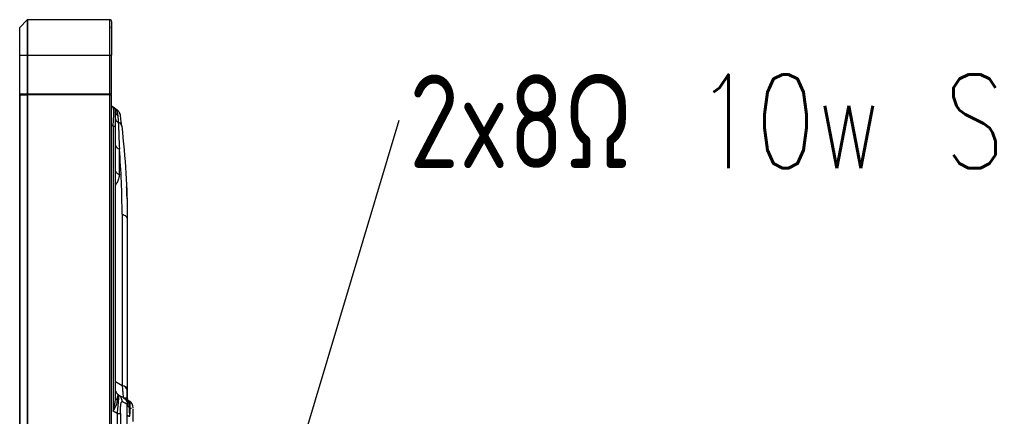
# Model space of a CAD drawing. Header units: millimetres. Extents: x 0 to 1118, y 0 to 864.
# Tile 35 of 254: x 551 to 601, y 461 to 481. Entities that reach past the tile are written whole.
import ezdxf

# ---------------------------------------------------------------- set-up
doc = ezdxf.new("R2010")
doc.units = ezdxf.units.MM
doc.styles.add('SLDTEXTSTYLE7', font='TXT', dxfattribs={"width": 0.75, "bigfont": 'bigfont'})
doc.dimstyles.new('SLDDIMSTYLE2', dxfattribs={"dimtxt": 0.18, "dimasz": 3.556, "dimexe": 0, "dimexo": 0.0625, "dimgap": 0, "dimtad": 0, "dimtih": 1, "dimtoh": 1, "dimdec": 0, "dimrnd": 1e-09, "dimzin": 0, "dimdsep": 46, "dimtxsty": 'Standard', "dimsah": 1, "dimcen": 0.09, "dimadec": 0, "dimazin": 0, "dimtfac": 3.556, "dimtdec": 0, "dimtofl": 0, "dimtmove": 0, "dimatfit": 3, "dimfxl": 1, "dimfrac": 2, "dimtolj": 1, "dimtzin": 0, "dimarcsym": 0})

# ---------------------------------------------------------------- blocks, each defined once
blk = doc.blocks.new('SW_NOTE_0_10')
at = {"color": 0, "linetype": 'Continuous', "lineweight": 0, "insert": (0.517, 2.323), "char_height": 4.7625, "attachment_point": 1, "style": 'SLDTEXTSTYLE7'}
blk.add_mtext('2x8Ω 10w Speaker', dxfattribs=at)

msp = doc.modelspace()

# ---------------------------------------------------------------- linework, layer by layer
at = {"color": 7, "linetype": 'Continuous', "lineweight": 25}
for p, q in [((551.608, 481.185), (551.22, 480.797)), ((551.608, 481.185), (551.608, 479.397)), ((551.637, 479.397), (551.637, 481.197)), ((555.8, 481.197), (551.637, 481.197)), ((555.8, 481.197), (555.8, 479.397)), ((555.9, 481.097), (555.9, 479.397)), ((551.22, 479.397), (551.22, 480.797)), ((551.22, 477.397), (551.22, 479.397)), ((551.22, 479.397), (551.608, 479.397)), ((551.608, 479.397), (551.608, 477.397)), ((551.608, 479.397), (551.637, 479.397)), ((551.637, 477.397), (551.637, 479.397)), ((551.637, 479.397), (555.8, 479.397)), ((555.8, 479.397), (555.8, 477.397)), ((555.8, 479.397), (555.9, 479.397)), ((555.9, 477.397), (555.9, 479.397)), ((551.608, 477.397), (551.22, 477.397)), ((551.22, 477.377), (551.22, 340.137)), ((551.22, 477.377), (551.232, 477.377)), ((551.232, 340.137), (551.232, 477.377)), ((551.232, 477.377), (551.608, 477.377)), ((551.52, 477.397), (551.52, 477.377)), ((551.56, 477.397), (551.56, 477.377)), ((551.637, 477.397), (551.608, 477.397)), ((551.608, 477.377), (551.608, 340.137)), ((551.608, 477.377), (551.637, 477.377)), ((555.8, 477.397), (551.637, 477.397)), ((551.637, 340.137), (551.637, 477.377)), ((555.8, 477.377), (551.637, 477.377)), ((553.76, 477.397), (553.76, 477.377)), ((553.96, 477.397), (553.96, 477.377)), ((554.46, 477.377), (554.46, 477.397)), ((554.9, 477.377), (554.9, 477.397)), ((555.7, 477.377), (555.7, 477.397)), ((555.9, 477.397), (555.8, 477.397)), ((555.8, 477.377), (555.8, 454.731)), ((555.8, 477.377), (555.9, 477.377)), ((555.86, 477.397), (555.86, 477.377)), ((555.9, 454.631), (555.9, 477.377)), ((555.9, 476.807), (555.972, 476.756)), ((555.972, 476.756), (556.179, 476.611)), ((556.07, 476.489), (556.105, 476.453)), ((556.079, 476.472), (556.105, 476.453)), ((556.109, 476.501), (556.09, 476.515)), ((556.179, 476.612), (556.169, 476.552)), ((556.169, 476.552), (556.221, 476.303)), ((556.338, 476.379), (556.313, 476.419)), ((556.338, 476.326), (556.342, 476.325)), ((555.972, 475.773), (555.972, 461.262)), ((555.972, 475.773), (556.1, 475.773)), ((556.1, 461.956), (556.1, 475.773)), ((556.298, 473.32), (556.298, 474.602)), ((556.437, 471.29), (556.437, 462.567)), ((556.7, 471.024), (556.7, 462.302)), ((556.7, 470.717), (556.7, 463.869)), ((556.698, 461.974), (556.696, 462.342)), ((556.7, 462.302), (556.7, 462.528)), ((556.096, 461.899), (556.1, 461.956)), ((556.11, 462.274), (556.11, 462.274)), ((556.288, 462.059), (556.248, 462.091)), ((556.248, 462.091), (556.25, 462.09)), ((556.293, 462.06), (556.251, 462.08)), ((556.494, 461.959), (556.515, 461.944)), ((556.5, 461.945), (556.8, 461.772)), ((556.5, 461.945), (556.672, 461.931)), ((556.7, 458.088), (556.7, 461.599)), ((556.179, 461.143), (555.972, 461.262)), ((556.179, 461.143), (556.179, 458.544)), ((556.179, 461.143), (556.346, 461.143)), ((556.346, 461.143), (556.346, 458.544))]:
    msp.add_line(p, q, dxfattribs=at)
at = {"color": 8, "linetype": 'Continuous', "lineweight": 25}
for p, q in [((551.6, 477.377), (551.6, 477.397)), ((554, 477.377), (554, 477.397)), ((554.42, 477.397), (554.42, 477.377)), ((555.5, 477.397), (555.5, 477.377)), ((555.972, 475.773), (555.9, 475.824)), ((556.68, 472.286), (556.665, 472.206)), ((556.1, 462.762), (556.437, 462.567))]:
    msp.add_line(p, q, dxfattribs=at)
at = {"color": 7, "linetype": 'Continuous', "lineweight": 25, "flags": 128}
msp.add_lwpolyline([(556.25, 462.09), (556.309, 462.056), (556.359, 462.027), (556.402, 462.002), (556.438, 461.981), (556.465, 461.966), (556.485, 461.954), (556.496, 461.948), (556.5, 461.945)], dxfattribs=at)
at = {"color": 7, "linetype": 'Continuous', "lineweight": 25}
for centre, radius, start, end in [((551.637, 481.157), 0.04, 90, 135), ((555.8, 481.097), 0.1, 0, 90), ((555.8, 476.51), 0.3, 360, 55), ((555.949, 476.284), 0.4, 39.6722, 55), ((555.949, 476.284), 0.4, 7.6331, 22.6116), ((556.394, 462.262), 0.308, 7.3748, 82.0656), ((556.6, 461.426), 0.4, 360, 60)]:
    msp.add_arc(centre, radius, start, end, dxfattribs=at)
at = {"color": 8, "linetype": 'Continuous', "lineweight": 25}
msp.add_arc((556.335, 474.849), 0.242, 196.8433, 261.1452, dxfattribs=at)
at = {"color": 7, "linetype": 'Continuous', "lineweight": 25}
for points in [[(555.86, 480.797), (555.865, 480.797), (555.875, 480.798), (555.888, 480.807), (555.898, 480.819), (555.899, 480.829), (555.9, 480.834)], [(556.437, 471.29), (556.474, 471.277), (556.548, 471.253), (556.632, 471.188), (556.689, 471.11), (556.696, 471.053), (556.7, 471.024)], [(556.25, 462.09), (556.228, 462.104), (556.185, 462.134), (556.138, 462.198), (556.106, 462.271), (556.102, 462.323), (556.1, 462.349)], [(556.5, 461.945), (556.529, 461.926), (556.587, 461.886), (556.65, 461.801), (556.692, 461.704), (556.698, 461.634), (556.7, 461.599)]]:
    msp.add_open_spline(points, degree=3, dxfattribs=at)
for points, knots in [([(551.23, 477.377), (551.229, 477.378), (551.225, 477.387), (551.221, 477.394), (551.221, 477.396), (551.22, 477.397)], [0, 0, 0, 0, 0.127772, 0.556977, 1, 1, 1, 1]), ([(555.972, 475.773), (555.984, 475.907), (556.005, 476.163), (556.014, 476.48), (556.004, 476.697), (555.983, 476.736), (555.972, 476.756)], [0, 0, 0, 0, 0.26474, 0.506695, 0.745673, 1, 1, 1, 1]), ([(556.064, 476.653), (556.077, 476.633), (556.104, 476.591), (556.147, 476.565), (556.169, 476.552)], [0, 0, 0, 0, 0.5, 1, 1, 1, 1]), ([(556.1, 476.51), (556.101, 476.494), (556.104, 476.454), (556.129, 476.394), (556.171, 476.34), (556.206, 476.314), (556.221, 476.303)], [0, 0, 0, 0, 0.201803, 0.499983, 0.791549, 1, 1, 1, 1]), ([(556.1, 475.773), (556.1, 475.864), (556.1, 476.051), (556.1, 476.3), (556.1, 476.399), (556.1, 476.449)], [0, 0, 0, 0, 0.319109, 0.654877, 1, 1, 1, 1]), ([(556.326, 476.41), (556.306, 476.453), (556.265, 476.538), (556.188, 476.592), (556.15, 476.618)], [0, 0, 0, 0, 0.504949, 1, 1, 1, 1]), ([(556.417, 475.775), (556.397, 475.934), (556.369, 476.163), (556.348, 476.317), (556.347, 476.331), (556.346, 476.337)], [0, 0, 0, 0, 0.5448647, 0.7835989, 1, 1, 1, 1]), ([(556.1, 476.153), (556.102, 476.136), (556.105, 476.099), (556.134, 476.049), (556.178, 476.003), (556.218, 475.982), (556.237, 475.971)], [0, 0, 0, 0, 0.246081, 0.499998, 0.753917, 1, 1, 1, 1]), ([(556.221, 476.303), (556.224, 476.248), (556.229, 476.148), (556.235, 476.025), (556.237, 475.971)], [0, 0, 0, 0, 0.559064, 1, 1, 1, 1]), ([(556.237, 475.971), (556.248, 475.753), (556.271, 475.301), (556.288, 474.846), (556.297, 474.61)], [0, 0, 0, 0, 0.482214, 1, 1, 1, 1]), ([(556.417, 475.775), (556.413, 475.794), (556.405, 475.834), (556.376, 475.876), (556.348, 475.904), (556.312, 475.936), (556.27, 475.956), (556.237, 475.971)], [0, 0, 0, 0, 0.228541, 0.500133, 0.558085, 0.660912, 1, 1, 1, 1]), ([(556.417, 475.775), (556.5, 474.975), (556.667, 473.376), (556.689, 471.808), (556.7, 471.024)], [0, 0, 0, 0, 0.499978, 1, 1, 1, 1]), ([(556.437, 471.29), (556.431, 471.839), (556.421, 472.935), (556.339, 474.047), (556.298, 474.602)], [0, 0, 0, 0, 0.50112, 1, 1, 1, 1]), ([(556.1, 473.519), (556.1, 473.657), (556.1, 473.807), (556.1, 473.913), (556.1, 473.922)], [0, 0, 0, 0, 0.917934, 1, 1, 1, 1]), ([(556.677, 472.237), (556.676, 472.335), (556.673, 472.501), (556.668, 472.625), (556.666, 472.676)], [0, 0, 0, 0, 0.591523, 1, 1, 1, 1]), ([(556.685, 472.123), (556.685, 472.117), (556.688, 472.012), (556.694, 471.763), (556.699, 471.39), (556.7, 471.153), (556.7, 471.024)], [0, 0, 0, 0, 0.014115, 0.284349, 0.609972, 1, 1, 1, 1]), ([(556.7, 471.024), (556.7, 470.965), (556.7, 470.858), (556.7, 470.761), (556.7, 470.717)], [0, 0, 0, 0, 0.549006, 1, 1, 1, 1]), ([(556.7, 462.302), (556.7, 462.24), (556.7, 462.131), (556.7, 462.04), (556.7, 462)], [0, 0, 0, 0, 0.56759, 1, 1, 1, 1]), ([(555.972, 461.262), (556.037, 461.357), (556.16, 461.54), (556.186, 461.719), (556.199, 461.805)], [0, 0, 0, 0, 0.521985, 1, 1, 1, 1]), ([(556.107, 461.914), (556.107, 461.914), (556.1, 461.928), (556.1, 461.942), (556.1, 461.956)], [0, 0, 0, 0, 0.002871, 1, 1, 1, 1]), ([(556.246, 462.091), (556.251, 462.07), (556.259, 462.03), (556.245, 461.808), (556.218, 461.504), (556.192, 461.264), (556.179, 461.143)], [0, 0, 0, 0, 0.281629, 0.530957, 0.761325, 1, 1, 1, 1]), ([(556.199, 461.805), (556.2, 461.849), (556.202, 461.939), (556.217, 462.066), (556.234, 462.081), (556.246, 462.091)], [0, 0, 0, 0, 0.226878, 0.468407, 1, 1, 1, 1]), ([(556.248, 462.091), (556.248, 462.091), (556.248, 462.091), (556.248, 462.091), (556.248, 462.091), (556.248, 462.091), (556.248, 462.091), (556.247, 462.091), (556.247, 462.091), (556.247, 462.091), (556.247, 462.091), (556.247, 462.091), (556.247, 462.091), (556.246, 462.091), (556.246, 462.091)], [0, 0, 0, 0, 0.001701, 0.003037, 0.005424, 0.009685, 0.017295, 0.030883, 0.055147, 0.09847, 0.175818, 0.313898, 0.56035, 1, 1, 1, 1]), ([(556.672, 461.931), (556.672, 461.931), (556.672, 461.931), (556.672, 461.931), (556.672, 461.931), (556.672, 461.931), (556.673, 461.932), (556.673, 461.932), (556.675, 461.934), (556.677, 461.936), (556.682, 461.941), (556.688, 461.949), (556.697, 461.967), (556.699, 461.987), (556.7, 462)], [0, 0, 0, 0, 0.001743, 0.003112, 0.005557, 0.009922, 0.017714, 0.031618, 0.056416, 0.100605, 0.179226, 0.318763, 0.565531, 1, 1, 1, 1]), ([(556.8, 461.772), (556.772, 461.792), (556.714, 461.833), (556.686, 461.898), (556.672, 461.931)], [0, 0, 0, 0, 0.500001, 1, 1, 1, 1]), ([(556.734, 461.861), (556.723, 461.888), (556.704, 461.932), (556.701, 461.98), (556.7, 462)], [0, 0, 0, 0, 0.590421, 1, 1, 1, 1]), ([(556.346, 461.143), (556.347, 461.221), (556.348, 461.342), (556.359, 461.488), (556.371, 461.588), (556.386, 461.667), (556.41, 461.744), (556.429, 461.746), (556.441, 461.747)], [0, 0, 0, 0, 0.209124, 0.322183, 0.44231, 0.568904, 0.704744, 1, 1, 1, 1]), ([(556.7, 461.599), (556.689, 461.605), (556.668, 461.617), (556.517, 461.704), (556.441, 461.747)], [0, 0, 0, 0, 0.499724, 1, 1, 1, 1]), ([(556.7, 461.599), (556.702, 461.584), (556.704, 461.554), (556.727, 461.512), (556.762, 461.473), (556.794, 461.453), (556.811, 461.443)], [0, 0, 0, 0, 0.246904, 0.5, 0.753096, 1, 1, 1, 1]), ([(556.829, 460.996), (556.837, 461.1), (556.853, 461.306), (556.855, 461.549), (556.838, 461.721), (556.813, 461.755), (556.8, 461.772)], [0, 0, 0, 0, 0.2491728, 0.4951327, 0.7435786, 1, 1, 1, 1]), ([(556.829, 460.996), (556.824, 461.081), (556.815, 461.245), (556.812, 461.379), (556.811, 461.443)], [0, 0, 0, 0, 0.521692, 1, 1, 1, 1]), ([(556.88, 461.426), (556.88, 461.424), (556.88, 461.422), (556.88, 461.372), (556.88, 461.37)], [0, 0, 0, 0, 0.953487, 1, 1, 1, 1]), ([(557, 460.733), (557, 460.818), (557, 460.993), (557, 461.228), (557, 461.322), (557, 461.369)], [0, 0, 0, 0, 0.316835, 0.654169, 1, 1, 1, 1]), ([(556.7, 461.054), (556.701, 461.049), (556.704, 461.038), (556.732, 461.02), (556.776, 461.006), (556.814, 460.999), (556.829, 460.996)], [0, 0, 0, 0, 0.2158217, 0.5000659, 0.8090354, 1, 1, 1, 1])]:
    msp.add_open_spline(points, degree=3, knots=knots, dxfattribs=at)
at = {"color": 8, "linetype": 'Continuous', "lineweight": 25}
for points, knots in [([(556.169, 476.552), (556.142, 476.59), (556.097, 476.655), (556.035, 476.704), (556.01, 476.725)], [0, 0, 0, 0, 0.59658, 1, 1, 1, 1]), ([(556.298, 473.32), (556.288, 473.244), (556.268, 473.095), (556.19, 472.916), (556.126, 472.814), (556.1, 472.774)], [0, 0, 0, 0, 0.378494, 0.754951, 1, 1, 1, 1]), ([(556.106, 473.49), (556.108, 473.479), (556.113, 473.445), (556.152, 473.396), (556.214, 473.347), (556.27, 473.329), (556.298, 473.32)], [0, 0, 0, 0, 0.156011, 0.4373407, 0.7186703, 1, 1, 1, 1]), ([(556.437, 462.567), (556.446, 462.473), (556.462, 462.288), (556.48, 462.096), (556.492, 461.986), (556.496, 461.971), (556.497, 461.966)], [0, 0, 0, 0, 0.3069152, 0.598346, 0.8751373, 1, 1, 1, 1]), ([(555.972, 461.262), (555.999, 461.352), (556.047, 461.515), (556.088, 461.728), (556.094, 461.849), (556.096, 461.899)], [0, 0, 0, 0, 0.421686, 0.760228, 1, 1, 1, 1]), ([(556.199, 461.805), (556.184, 461.815), (556.155, 461.835), (556.123, 461.873), (556.112, 461.9), (556.107, 461.914)], [0, 0, 0, 0, 0.3287879, 0.6648673, 1, 1, 1, 1]), ([(556.246, 462.091), (556.225, 462.106), (556.183, 462.136), (556.138, 462.2), (556.113, 462.248), (556.11, 462.274), (556.11, 462.274)], [0, 0, 0, 0, 0.32501, 0.661117, 0.997224, 1, 1, 1, 1]), ([(556.11, 462.274), (556.11, 462.274), (556.113, 462.247), (556.138, 462.2), (556.183, 462.136), (556.226, 462.106), (556.248, 462.091)], [0, 0, 0, 0, 0.006958, 0.337972, 0.668986, 1, 1, 1, 1]), ([(556.441, 461.747), (556.439, 461.781), (556.435, 461.851), (556.393, 461.947), (556.344, 462.019), (556.302, 462.049), (556.288, 462.059)], [0, 0, 0, 0, 0.285745, 0.57149, 0.857235, 1, 1, 1, 1]), ([(556.634, 461.815), (556.668, 461.787), (556.777, 461.696), (556.797, 461.546), (556.811, 461.443)], [0, 0, 0, 0, 0.315807, 1, 1, 1, 1])]:
    msp.add_open_spline(points, degree=3, knots=knots, dxfattribs=at)

# ---------------------------------------------------------------- block references
at = {"color": 7, "linetype": 'Continuous', "lineweight": 0}
msp.add_blockref('SW_NOTE_0_10', (570.537, 476.081), dxfattribs=at)

# ---------------------------------------------------------------- leaders
msp.add_leader([(560.281, 441.724), (570.537, 476.081)], dimstyle='SLDDIMSTYLE2', dxfattribs=at)

doc.saveas('drawing.dxf')
